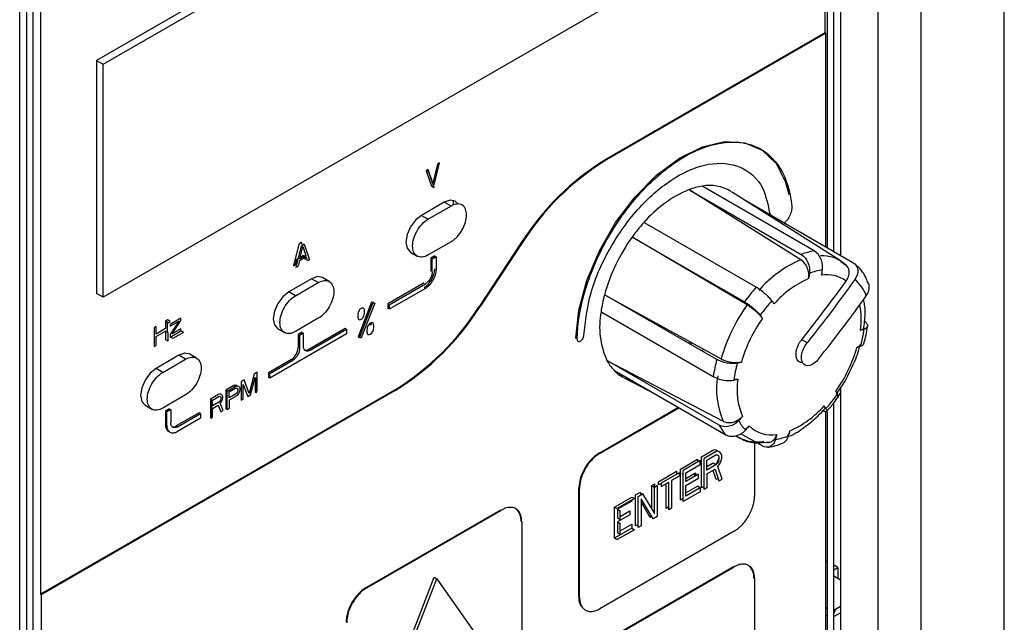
# Model space of a CAD drawing. Header units: millimetres. Extents: x 0 to 423, y 0 to 297.
# Tile 30 of 34: x 391 to 409, y 131 to 142. Entities that reach past the tile are written whole.
import ezdxf

# ---------------------------------------------------------------- set-up
doc = ezdxf.new("R2010")
doc.units = ezdxf.units.MM
doc.layers.add('实线', color=2, linetype='Continuous', lineweight=25)

msp = doc.modelspace()

# ---------------------------------------------------------------- linework, layer by layer
at = {"layer": '实线', "color": 2, "linetype": 'Continuous', "lineweight": 25, "true_color": 0xffff00}
for p, q in [((408.6265, 127.7152), (408.6265, 163.0435)), ((407.1714, 125.9332), (407.1714, 161.3166)), ((406.4198, 124.8733), (406.4198, 159.9048)), ((405.7598, 152.2817), (405.7598, 137.8843)), ((405.5241, 152.1457), (405.5241, 138.0204)), ((405.642, 137.9524), (405.642, 152.2137)), ((405.4888, 141.7824), (405.4888, 151.9756)), ((404.5106, 148.1039), (392.7255, 141.3005)), ((392.8434, 141.2325), (404.6285, 148.0359)), ((391.4999, 144.0496), (391.4999, 117.6481)), ((391.6177, 117.7162), (391.6177, 144.1177)), ((391.7473, 144.0428), (391.7473, 131.9444)), ((391.382, 117.5801), (391.382, 143.9816)), ((404.6285, 143.9532), (392.8434, 137.1498)), ((405.4888, 141.7824), (401.6481, 139.5652)), ((405.5006, 141.7756), (401.6599, 139.5584)), ((405.5006, 141.7756), (405.4888, 141.7824)), ((405.5006, 138.034), (405.5006, 141.7756)), ((392.7255, 141.3005), (392.7255, 137.2178)), ((392.7255, 141.3005), (392.8434, 141.2325)), ((392.8434, 137.1498), (392.8434, 141.2325)), ((404.3615, 139.7455), (404.3379, 139.7591)), ((401.6599, 139.5584), (401.6481, 139.5652)), ((398.5356, 139.3879), (398.5002, 139.3675)), ((398.5002, 139.3675), (398.5945, 139.0953)), ((398.5474, 139.3403), (398.5002, 139.3675)), ((398.6181, 139.1506), (398.5356, 139.3879)), ((398.6416, 139.0681), (398.5474, 139.3403)), ((398.7006, 139.4831), (398.6181, 139.1506)), ((398.6416, 139.1225), (398.7359, 139.5035)), ((398.7359, 139.5035), (398.7006, 139.4831)), ((398.6416, 139.0681), (398.5945, 139.0953)), ((398.6259, 139.1134), (398.6416, 139.1225)), ((405.0639, 137.8065), (403.1162, 139.0284)), ((403.1163, 139.0289), (405.0709, 137.9005)), ((405.2986, 137.9615), (403.344, 139.0899)), ((405.7669, 137.7802), (403.8511, 138.9982)), ((398.9716, 138.8499), (398.9716, 138.7609)), ((404.0565, 138.8676), (405.9759, 137.7596)), ((398.8184, 138.8163), (398.4177, 138.585)), ((398.9363, 138.7482), (398.5356, 138.5169)), ((398.9363, 138.7482), (398.8184, 138.8163)), ((398.4177, 138.585), (398.5356, 138.5169)), ((404.2803, 137.3239), (402.3256, 138.4523)), ((402.1215, 138.1983), (404.0762, 137.0699)), ((404.1217, 137.0143), (402.1217, 138.198)), ((396.2705, 138.0803), (396.1762, 137.6992)), ((396.2233, 137.672), (396.3176, 138.0531)), ((396.3176, 138.1075), (396.2705, 138.0803)), ((396.2881, 137.8206), (396.3412, 138.0389)), ((396.3333, 138.0621), (396.3176, 138.1075)), ((396.3176, 138.0531), (396.3647, 138.0803)), ((396.3412, 138.0389), (396.3942, 137.8818)), ((396.3647, 138.0803), (396.459, 137.8081)), ((398.9363, 138.1222), (398.5356, 137.8909)), ((400.1602, 138.0954), (399.433, 136.9921)), ((400.172, 138.0886), (399.4448, 136.9853)), ((396.2115, 137.7196), (396.2351, 137.8166)), ((396.2351, 137.8166), (396.2631, 137.8328)), ((396.2823, 137.7894), (396.2587, 137.6924)), ((396.4001, 137.8575), (396.2823, 137.7894)), ((396.3942, 137.8818), (396.2881, 137.8206)), ((396.2957, 137.8516), (396.353, 137.8847)), ((396.353, 137.8847), (396.3605, 137.8624)), ((396.3683, 137.8391), (396.3765, 137.8149)), ((396.3765, 137.8149), (396.4083, 137.8332)), ((396.4237, 137.7877), (396.4001, 137.8575)), ((396.459, 137.8081), (396.4237, 137.7877)), ((398.2261, 137.94), (398.3439, 137.8719)), ((398.6534, 137.8773), (398.5827, 137.8364)), ((398.5827, 137.8364), (398.5827, 137.6051)), ((398.6063, 137.8228), (398.677, 137.8637)), ((398.6063, 137.5915), (398.6063, 137.8228)), ((398.6534, 137.8501), (398.6534, 137.8773)), ((398.677, 137.8637), (398.677, 137.6323)), ((396.1762, 137.6992), (396.2115, 137.7196)), ((396.2587, 137.6924), (396.2233, 137.672)), ((405.8476, 137.7141), (405.7614, 137.7704)), ((396.4944, 137.4746), (396.0937, 137.2433)), ((396.6122, 137.4066), (396.4944, 137.4746)), ((396.8039, 137.4256), (396.686, 137.4936)), ((396.2115, 137.1753), (396.6122, 137.4066)), ((398.4649, 137.401), (397.8285, 137.0336)), ((397.852, 137.02), (398.4884, 137.3874)), ((398.4884, 137.3057), (397.852, 136.9383)), ((403.4971, 137.384), (403.4971, 137.4042)), ((403.7021, 137.2627), (403.7021, 137.2859)), ((392.8434, 137.1498), (392.7255, 137.2178)), ((396.2115, 137.1753), (396.0937, 137.2433)), ((403.5907, 136.0591), (401.636, 137.1875)), ((401.6364, 137.1876), (403.6686, 136.0707)), ((397.5452, 137.0621), (397.3095, 136.4546)), ((397.3421, 136.9393), (397.3251, 136.9173)), ((397.3331, 136.441), (397.5688, 137.0485)), ((397.3626, 136.9552), (397.3421, 136.9393)), ((397.383, 136.9629), (397.3626, 136.9552)), ((397.5994, 137.0457), (397.3637, 136.4382)), ((397.4, 136.9606), (397.383, 136.9629)), ((397.4102, 136.9543), (397.4, 136.9606)), ((397.417, 136.942), (397.4102, 136.9543)), ((397.4204, 136.9318), (397.417, 136.942)), ((397.4238, 136.9135), (397.4204, 136.9318)), ((397.5759, 137.0593), (397.5452, 137.0621)), ((397.5994, 137.0457), (397.5688, 137.0485)), ((397.5715, 137.0482), (397.5759, 137.0593)), ((397.8285, 137.0336), (397.8285, 136.9519)), ((397.8285, 136.9519), (397.852, 136.9655)), ((397.852, 137.02), (397.852, 136.9383)), ((399.433, 136.9921), (399.4448, 136.9853)), ((393.97, 136.7522), (393.9347, 136.7318)), ((394.0172, 136.725), (393.97, 136.7522)), ((394.2057, 136.7841), (394.0172, 136.6752)), ((394.2057, 136.7424), (394.2057, 136.7841)), ((396.6122, 136.7806), (396.2115, 136.5493)), ((397.3047, 136.865), (397.3013, 136.8428)), ((397.3013, 136.8428), (397.3013, 136.8063)), ((397.3013, 136.8063), (397.3047, 136.788)), ((397.3081, 136.8791), (397.3047, 136.865)), ((397.3047, 136.788), (397.3081, 136.7778)), ((397.3149, 136.8993), (397.3081, 136.8791)), ((397.3081, 136.7778), (397.3149, 136.7655)), ((397.3251, 136.9173), (397.3149, 136.8993)), ((397.3149, 136.7655), (397.3251, 136.7592)), ((397.3251, 136.7592), (397.3421, 136.7569)), ((397.3421, 136.7569), (397.3626, 136.7646)), ((397.3626, 136.7646), (397.383, 136.7805)), ((397.383, 136.7805), (397.4, 136.8025)), ((397.4, 136.8025), (397.4102, 136.8205)), ((397.4102, 136.8205), (397.417, 136.8407)), ((397.417, 136.8407), (397.4204, 136.8548)), ((397.4204, 136.8548), (397.4238, 136.877)), ((397.4238, 136.877), (397.4238, 136.9135)), ((401.575, 136.8893), (403.5297, 135.7609)), ((393.7697, 136.6366), (393.7343, 136.6162)), ((393.7343, 136.6162), (393.7343, 136.2896)), ((393.7697, 136.5045), (393.7697, 136.6366)), ((393.9347, 136.5998), (393.7697, 136.5045)), ((393.9347, 136.7318), (393.9347, 136.5998)), ((393.9818, 136.7046), (393.9347, 136.7318)), ((393.97, 136.5377), (393.97, 136.7114)), ((393.9818, 136.7046), (394.0172, 136.725)), ((394.1704, 136.7289), (394.0172, 136.4945)), ((394.0172, 136.6405), (394.1704, 136.7289)), ((394.0172, 136.6752), (394.0172, 136.6405)), ((394.0525, 136.508), (394.2057, 136.7424)), ((394.2057, 136.5964), (394.0525, 136.508)), ((394.2057, 136.5617), (394.2057, 136.5964)), ((395.902, 136.5983), (396.0199, 136.5303)), ((397.0836, 136.6036), (396.4472, 136.2362)), ((396.4708, 136.2226), (397.1072, 136.59)), ((397.1072, 136.59), (397.0836, 136.6036)), ((397.1072, 136.59), (397.1072, 136.5084)), ((397.465, 136.6037), (397.4616, 136.5814)), ((397.4616, 136.5814), (397.4616, 136.545)), ((397.4684, 136.6178), (397.465, 136.6037)), ((397.4752, 136.638), (397.4684, 136.6178)), ((397.4854, 136.656), (397.4752, 136.638)), ((397.5024, 136.678), (397.4854, 136.656)), ((397.5228, 136.6938), (397.5024, 136.678)), ((397.526, 136.6644), (397.5024, 136.678)), ((397.5433, 136.7016), (397.5228, 136.6938)), ((397.5464, 136.6802), (397.5228, 136.6938)), ((397.526, 136.6644), (397.5464, 136.6802)), ((397.5603, 136.6992), (397.5433, 136.7016)), ((397.5705, 136.693), (397.5603, 136.6992)), ((397.5773, 136.6807), (397.5705, 136.693)), ((397.5705, 136.5592), (397.5773, 136.5794)), ((397.5807, 136.6705), (397.5773, 136.6807)), ((397.5773, 136.5794), (397.5807, 136.5935)), ((397.5841, 136.6522), (397.5807, 136.6705)), ((397.5807, 136.5935), (397.5841, 136.6157)), ((397.5841, 136.6157), (397.5841, 136.6522)), ((393.7697, 136.4629), (393.9347, 136.5581)), ((393.7697, 136.31), (393.7697, 136.4629)), ((393.9347, 136.5581), (393.9347, 136.4052)), ((393.9818, 136.5309), (393.9347, 136.5581)), ((393.9818, 136.378), (393.9347, 136.4052)), ((393.9818, 136.378), (393.9818, 136.5309)), ((394.0172, 136.4528), (394.2057, 136.5617)), ((394.0172, 136.4945), (394.0172, 136.4528)), ((394.0643, 136.4256), (394.0172, 136.4528)), ((394.2529, 136.5345), (394.0643, 136.4256)), ((394.2529, 136.5345), (394.2057, 136.5617)), ((397.1072, 136.5084), (395.7637, 135.7328)), ((396.3294, 136.5356), (396.2587, 136.4948)), ((396.2587, 136.4948), (396.2587, 136.2635)), ((396.353, 136.522), (396.2823, 136.4812)), ((396.2823, 136.4812), (396.2823, 136.2499)), ((396.3294, 136.5084), (396.3294, 136.5356)), ((396.353, 136.2907), (396.353, 136.522)), ((397.3095, 136.4546), (397.3374, 136.4521)), ((397.3637, 136.4382), (397.3331, 136.441)), ((397.4616, 136.545), (397.465, 136.5267)), ((397.465, 136.5267), (397.4684, 136.5165)), ((397.4684, 136.5165), (397.4752, 136.5042)), ((397.4752, 136.5042), (397.4854, 136.4979)), ((397.4854, 136.4979), (397.5024, 136.4956)), ((397.5024, 136.4956), (397.5228, 136.5033)), ((397.5228, 136.5033), (397.5433, 136.5192)), ((397.5433, 136.5192), (397.5603, 136.5412)), ((397.5603, 136.5412), (397.5705, 136.5592)), ((401.1436, 136.4183), (401.12, 136.4319)), ((405.1718, 136.3517), (405.0776, 136.4061)), ((393.7343, 136.2896), (393.7697, 136.31)), ((396.4472, 136.2362), (396.4708, 136.2226)), ((403.12, 136.3711), (403.0934, 136.3462)), ((403.1545, 136.351), (403.1266, 136.327)), ((394.1704, 136.133), (393.7697, 135.9017)), ((393.8875, 135.8337), (394.2882, 136.065)), ((394.2882, 136.065), (394.1704, 136.133)), ((394.4799, 136.084), (394.362, 136.152)), ((396.1408, 136.0593), (395.7401, 135.828)), ((393.8875, 135.8337), (393.7697, 135.9017)), ((395.7637, 135.8144), (396.1644, 136.0457)), ((403.6338, 134.908), (401.6791, 136.0364)), ((401.6795, 136.0368), (403.7047, 134.9764)), ((403.9814, 136.0031), (403.9751, 136.0067)), ((403.9888, 136.0071), (403.9919, 136.0054)), ((395.488, 135.805), (395.3998, 135.4621)), ((395.4233, 135.441), (395.5057, 135.7457)), ((395.541, 135.8355), (395.488, 135.805)), ((395.5057, 135.7457), (395.5057, 135.4885)), ((395.5057, 135.7457), (395.5292, 135.732)), ((395.5292, 135.4749), (395.5292, 135.732)), ((395.541, 135.5089), (395.541, 135.8355)), ((395.7401, 135.828), (395.7401, 135.7464)), ((395.7401, 135.7464), (395.7637, 135.76)), ((395.7637, 135.7328), (395.7637, 135.8144)), ((401.797, 135.8687), (403.7516, 134.7403)), ((401.9691, 135.7381), (402.53, 135.4455)), ((395.135, 135.6011), (394.9937, 135.5196)), ((395.0173, 135.506), (395.1585, 135.5875)), ((395.0526, 135.4917), (395.1644, 135.5562)), ((395.1644, 135.6112), (395.135, 135.6011)), ((395.1585, 135.5875), (395.135, 135.6011)), ((395.1585, 135.5875), (395.188, 135.5976)), ((395.1879, 135.6039), (395.1644, 135.6112)), ((395.1644, 135.5562), (395.1821, 135.5594)), ((395.1821, 135.5594), (395.1938, 135.5523)), ((395.1971, 135.5947), (395.1879, 135.6039)), ((395.188, 135.5976), (395.2115, 135.5903)), ((395.1938, 135.5523), (395.1997, 135.5349)), ((395.2115, 135.5903), (395.2291, 135.5727)), ((395.2291, 135.5727), (395.235, 135.5553)), ((395.235, 135.5553), (395.235, 135.5275)), ((395.3115, 135.7031), (395.2585, 135.6725)), ((395.2585, 135.6725), (395.2585, 135.3459)), ((395.2938, 135.6234), (395.3762, 135.4138)), ((395.2938, 135.3662), (395.2938, 135.6234)), ((395.3998, 135.4621), (395.3115, 135.7031)), ((403.961, 135.7137), (403.8872, 135.7061)), ((405.6898, 135.4516), (405.8364, 135.6789)), ((405.7598, 135.5601), (405.7598, 125.8802)), ((397.9451, 135.5222), (391.7473, 131.9444)), ((397.9568, 135.5154), (391.7591, 131.9376)), ((394.2882, 135.439), (393.8875, 135.2076)), ((394.8643, 135.4449), (394.7231, 135.3634)), ((394.7584, 135.349), (394.8702, 135.4135)), ((394.8937, 135.4549), (394.8643, 135.4449)), ((394.8702, 135.4135), (394.8878, 135.4168)), ((394.8878, 135.4168), (394.8996, 135.4097)), ((394.9173, 135.4477), (394.8937, 135.4549)), ((394.8996, 135.4097), (394.9055, 135.3922)), ((394.9055, 135.3714), (394.8996, 135.3471)), ((394.9055, 135.3922), (394.9055, 135.3714)), ((394.9349, 135.4301), (394.9173, 135.4477)), ((394.9408, 135.4126), (394.9349, 135.4301)), ((394.9349, 135.3606), (394.9408, 135.3848)), ((394.9408, 135.3848), (394.9408, 135.4126)), ((394.9937, 135.5196), (394.9937, 135.193)), ((395.0173, 135.506), (394.9937, 135.5196)), ((395.0173, 135.1794), (395.0173, 135.506)), ((395.0526, 135.3874), (395.0526, 135.4917)), ((395.1644, 135.452), (395.0526, 135.3874)), ((395.1585, 135.4069), (395.0526, 135.3457)), ((395.188, 135.4308), (395.1585, 135.4069)), ((395.1821, 135.4691), (395.1644, 135.452)), ((395.1797, 135.4668), (395.1861, 135.4761)), ((395.1938, 135.4898), (395.1821, 135.4691)), ((395.2115, 135.4652), (395.188, 135.4308)), ((395.1893, 135.4818), (395.1948, 135.4935)), ((395.1997, 135.514), (395.1938, 135.4898)), ((395.1997, 135.5349), (395.1997, 135.514)), ((395.2291, 135.5032), (395.2115, 135.4652)), ((395.235, 135.5275), (395.2291, 135.5032)), ((395.3762, 135.4138), (395.4233, 135.441)), ((395.5292, 135.4749), (395.5057, 135.4885)), ((395.5292, 135.5021), (395.541, 135.5089)), ((397.9568, 135.5154), (397.9451, 135.5222)), ((405.7163, 135.4091), (405.7579, 135.4709)), ((393.578, 135.2567), (393.6959, 135.1887)), ((394.7231, 135.3634), (394.7231, 135.0368)), ((394.7467, 135.3498), (394.7231, 135.3634)), ((394.7467, 135.0231), (394.7467, 135.3498)), ((394.7584, 135.2448), (394.7584, 135.349)), ((394.8702, 135.3093), (394.7584, 135.2448)), ((394.7584, 135.2031), (394.8584, 135.2608)), ((394.7584, 135.0571), (394.7584, 135.2031)), ((394.8584, 135.2608), (394.9055, 135.1421)), ((394.8878, 135.3264), (394.8702, 135.3093)), ((394.8996, 135.3471), (394.8878, 135.3264)), ((394.8937, 135.2951), (394.9173, 135.3226)), ((394.9467, 135.1658), (394.8937, 135.2951)), ((394.9173, 135.3226), (394.9349, 135.3606)), ((394.9937, 135.193), (395.0173, 135.2066)), ((395.0526, 135.1998), (395.0173, 135.1794)), ((395.0526, 135.3457), (395.0526, 135.1998)), ((395.2585, 135.3459), (395.2938, 135.3662)), ((401.529, 134.4203), (402.9175, 135.2219)), ((401.5408, 134.4135), (402.9292, 135.2151)), ((405.642, 125.8122), (405.642, 135.2998)), ((394.0054, 135.194), (393.9347, 135.1532)), ((393.9347, 135.1532), (393.9347, 134.9218)), ((394.0289, 135.1804), (393.9582, 135.1396)), ((393.9582, 134.9082), (393.9582, 135.1396)), ((394.0054, 135.1668), (394.0054, 135.194)), ((394.0289, 135.1804), (394.0289, 134.949)), ((394.5239, 135.1259), (394.1232, 134.8946)), ((394.1468, 134.881), (394.5475, 135.1123)), ((394.5475, 135.0307), (394.1468, 134.7993)), ((394.5475, 135.1123), (394.5239, 135.1259)), ((394.5475, 135.1123), (394.5475, 135.0307)), ((394.7467, 135.0231), (394.7231, 135.0368)), ((394.7467, 135.0504), (394.7584, 135.0571)), ((394.9055, 135.1421), (394.9467, 135.1658)), ((405.5006, 125.7578), (405.5006, 135.1444)), ((405.5241, 135.1435), (405.5241, 125.7442)), ((394.1232, 134.8946), (394.1468, 134.881)), ((403.9184, 134.7213), (403.9819, 134.6882)), ((404.3843, 134.5449), (404.0124, 134.7596)), ((404.2513, 134.6217), (404.2513, 133.6648)), ((401.5408, 134.4135), (401.529, 134.4203)), ((403.321, 134.3525), (403.5215, 134.4683)), ((403.321, 133.8081), (403.321, 134.3525)), ((403.5687, 134.441), (403.3681, 134.3253)), ((403.4182, 134.2963), (403.577, 134.388)), ((403.5215, 134.4683), (403.5633, 134.4808)), ((403.5633, 134.4808), (403.5967, 134.4653)), ((403.6105, 134.4536), (403.5687, 134.441)), ((403.577, 134.388), (403.6021, 134.3908)), ((403.5967, 134.4653), (403.6068, 134.4525)), ((403.6021, 134.3908), (403.6188, 134.3773)), ((403.6439, 134.4381), (403.6105, 134.4536)), ((403.6188, 134.3773), (403.6272, 134.3474)), ((403.6272, 134.343), (403.6218, 134.3177)), ((403.6272, 134.3474), (403.6272, 134.3127)), ((403.6689, 134.4063), (403.6439, 134.4381)), ((403.6773, 134.3763), (403.6689, 134.4063)), ((403.6773, 134.33), (403.6773, 134.3763)), ((402.9533, 134.1402), (403.2541, 134.3139)), ((403.3013, 134.2867), (403.0004, 134.113)), ((403.0506, 134.0724), (403.3013, 134.2172)), ((403.2541, 134.3139), (403.2541, 134.2594)), ((403.3013, 134.2172), (403.3013, 134.2867)), ((403.3681, 133.7809), (403.3681, 134.3253)), ((403.4182, 134.1226), (403.4182, 134.2963)), ((403.5299, 134.2414), (403.4182, 134.177)), ((403.577, 134.2142), (403.4182, 134.1226)), ((403.577, 134.2142), (403.5299, 134.2414)), ((403.5967, 134.2569), (403.5675, 134.2197)), ((403.6021, 134.2403), (403.577, 134.2142)), ((403.6218, 134.3177), (403.5967, 134.2569)), ((403.6188, 134.2731), (403.6021, 134.2403)), ((403.6105, 134.1872), (403.6439, 134.2296)), ((403.6857, 133.9642), (403.6105, 134.1872)), ((403.6272, 134.3127), (403.6188, 134.2731)), ((403.6439, 134.2296), (403.6689, 134.2905)), ((403.6689, 134.2905), (403.6773, 134.33)), ((402.5689, 133.9183), (402.8864, 134.1016)), ((402.9336, 134.0744), (402.616, 133.8911)), ((402.9336, 134.0165), (402.7998, 133.9393)), ((402.8864, 134.1016), (402.8864, 134.0472)), ((402.9336, 134.0744), (402.9336, 134.0165)), ((402.9533, 133.5958), (402.9533, 134.1402)), ((402.9903, 134.0527), (402.9909, 134.0617)), ((402.9903, 134.0431), (402.9903, 134.0527)), ((403.0004, 133.5686), (403.0004, 134.113)), ((403.0506, 133.9763), (403.2207, 134.0745)), ((403.0506, 133.9219), (403.0506, 134.0724)), ((403.2678, 134.0473), (403.0506, 133.9219)), ((403.1868, 134.0528), (403.2207, 134.0138)), ((403.2207, 134.0745), (403.2207, 134.0201)), ((403.2678, 133.9778), (403.2678, 134.0473)), ((403.4182, 134.0531), (403.5603, 134.1351)), ((403.4182, 134.0531), (403.4182, 133.8098)), ((403.58, 133.9577), (403.5281, 134.1165)), ((403.5603, 134.1351), (403.6272, 133.9304)), ((402.4519, 133.8508), (402.502, 133.8797)), ((402.4519, 133.4376), (402.4519, 133.8508)), ((402.4519, 133.8508), (402.499, 133.8235)), ((402.499, 133.8235), (402.5491, 133.8525)), ((402.499, 133.3603), (402.499, 133.8235)), ((402.502, 133.8797), (402.502, 133.8253)), ((402.5491, 133.8525), (402.5491, 133.3081)), ((402.5689, 133.8604), (402.5689, 133.9183)), ((402.616, 133.8876), (402.5689, 133.8604)), ((402.616, 133.8332), (402.7497, 133.9104)), ((402.616, 133.8911), (402.616, 133.8332)), ((402.7026, 133.4511), (402.7026, 133.8831)), ((402.7497, 133.4239), (402.7497, 133.9104)), ((402.7998, 133.9393), (402.7998, 133.4528)), ((403.0506, 133.8524), (403.2678, 133.9778)), ((403.0506, 133.6671), (403.0506, 133.8524)), ((403.0506, 133.7215), (403.2541, 133.839)), ((403.3013, 133.8118), (403.2541, 133.839)), ((403.3681, 133.8353), (403.321, 133.8081)), ((403.6122, 133.9762), (403.58, 133.9577)), ((403.6272, 133.9304), (403.6857, 133.9642)), ((401.1754, 131.9027), (401.1754, 133.8079)), ((401.1872, 131.8959), (401.1872, 133.8011)), ((401.8, 133.4745), (402.1009, 133.6481)), ((402.1009, 133.6481), (402.148, 133.6209)), ((402.1677, 133.6867), (402.2429, 133.7301)), ((402.1677, 133.1424), (402.1677, 133.6867)), ((402.2149, 133.6595), (402.2901, 133.7029)), ((402.2149, 133.1152), (402.2149, 133.6595)), ((402.2429, 133.7301), (402.2675, 133.6899)), ((402.2429, 133.7301), (402.2901, 133.7029)), ((402.2901, 133.7029), (402.499, 133.3603)), ((403.3013, 133.7423), (403.0004, 133.5686)), ((403.3013, 133.8118), (403.0506, 133.6671)), ((403.3013, 133.8118), (403.3013, 133.7423)), ((403.4182, 133.8098), (403.3681, 133.7809)), ((401.8, 132.9301), (401.8, 133.4745)), ((401.8, 133.4745), (401.8472, 133.4472)), ((402.148, 133.6209), (401.8472, 133.4472)), ((402.1009, 133.5786), (401.8502, 133.4339)), ((402.1009, 133.5937), (402.1009, 133.5786)), ((402.265, 133.619), (402.265, 133.1441)), ((402.4739, 133.2647), (402.265, 133.619)), ((402.4268, 133.2919), (402.265, 133.5662)), ((402.7497, 133.4783), (402.7026, 133.4511)), ((403.0004, 133.6231), (402.9533, 133.5958)), ((397.4513, 132.0663), (399.8084, 133.427)), ((397.4631, 132.0595), (399.8201, 133.4202)), ((401.8502, 133.4339), (401.8502, 133.2833)), ((401.8502, 133.4339), (401.8973, 133.4067)), ((402.0675, 133.3393), (401.8502, 133.2139)), ((401.8973, 133.3106), (402.0675, 133.4088)), ((401.8973, 133.2561), (401.8973, 133.4067)), ((402.0675, 133.4088), (402.0675, 133.3393)), ((402.4225, 133.3534), (402.4237, 133.296)), ((402.45, 133.3053), (402.4268, 133.2919)), ((402.5491, 133.3081), (402.4739, 133.2647)), ((402.7998, 133.4528), (402.7497, 133.4239)), ((400.1737, 133.216), (400.1737, 131.3108)), ((401.8502, 133.2833), (401.8973, 133.2561)), ((401.8502, 133.2139), (401.8502, 133.0285)), ((401.8502, 133.2139), (401.8973, 133.1866)), ((401.8973, 133.0013), (401.8973, 133.1866)), ((401.8973, 133.0558), (402.1009, 133.1733)), ((402.1009, 133.1733), (402.1009, 133.1038)), ((402.2149, 133.1696), (402.1677, 133.1424)), ((402.265, 133.1441), (402.2149, 133.1152)), ((403.8978, 133.0524), (401.5408, 131.6917)), ((402.1009, 133.1038), (401.8, 132.9301)), ((402.148, 133.0766), (401.8472, 132.9029)), ((401.8502, 133.0285), (401.8973, 133.0013)), ((402.1009, 133.1038), (402.148, 133.0766)), ((401.8, 132.9301), (401.8472, 132.9029)), ((405.5241, 132.5205), (405.5006, 132.5341)), ((405.7127, 132.4116), (405.642, 132.4525)), ((401.529, 131.0725), (403.886, 132.4332)), ((401.5408, 131.0657), (403.8978, 132.4264)), ((403.7092, 132.3311), (403.7092, 132.3175)), ((403.7318, 132.3305), (403.72, 132.3373)), ((405.642, 132.3708), (405.7127, 132.4116)), ((405.7127, 132.4116), (405.7127, 132.2212)), ((397.9935, 130.5726), (398.6416, 132.2433)), ((398.0406, 130.5454), (398.6888, 132.216)), ((398.6416, 132.2433), (398.6888, 132.216)), ((398.6888, 132.216), (399.337, 131.2938)), ((404.2513, 132.2222), (404.2513, 130.3169)), ((405.7598, 132.1939), (405.642, 132.262)), ((391.7473, 131.9444), (391.7591, 131.9376)), ((391.7591, 131.9376), (391.7591, 117.825)), ((403.0021, 131.9229), (403.0021, 131.9093)), ((402.6486, 131.7052), (402.6486, 131.7188)), ((405.5006, 131.7177), (405.5241, 131.7041)), ((405.5006, 131.5816), (405.5241, 131.568)), ((405.7598, 131.7313), (405.642, 131.6633)), ((405.6766, 131.6833), (405.642, 131.6172)), ((405.642, 131.5544), (405.7598, 131.6224))]:
    msp.add_line(p, q, dxfattribs=at)
at = {"layer": '实线', "color": 2, "linetype": 'Continuous', "lineweight": 25, "true_color": 0xffff00, "flags": 128}
for points in [[(401.12, 136.4319), (401.1763, 136.9264), (401.3164, 137.4449), (401.5341, 137.9637), (401.8194, 138.4588), (402.159, 138.9076), (402.5375, 139.2895), (402.9374, 139.5869), (403.3404, 139.7861), (403.728, 139.8781), (404.0824, 139.8585), (404.3873, 139.7284), (404.6287, 139.4936), (404.7956, 139.165), (404.8528, 138.9488)], [(399.0594, 138.7857), (399.0101, 138.8352), (398.9221, 138.8523), (398.8184, 138.8163)], [(398.4177, 138.585), (398.314, 138.5013), (398.226, 138.3826), (398.1673, 138.2472), (398.1467, 138.1155), (398.1673, 138.0076), (398.226, 137.94), (398.2261, 137.94)], [(396.686, 137.4936), (396.5981, 137.5107), (396.4944, 137.4746)], [(396.0937, 137.2433), (395.99, 137.1596), (395.902, 137.041), (395.8433, 136.9055), (395.8226, 136.7738), (395.8433, 136.666), (395.902, 136.5983), (395.902, 136.5983)], [(403.3324, 136.2082), (403.3429, 136.2187), (403.3599, 136.2361)], [(394.362, 136.152), (394.2741, 136.1691), (394.1704, 136.133)], [(393.7697, 135.9017), (393.6659, 135.818), (393.578, 135.6994), (393.5192, 135.5639), (393.4986, 135.4322), (393.5192, 135.3243), (393.578, 135.2567), (393.578, 135.2567)], [(403.9933, 134.6824), (403.943, 134.7104), (403.9289, 134.7194)]]:
    msp.add_lwpolyline(points, dxfattribs=at)
at = {"layer": '实线', "color": 2, "linetype": 'Continuous', "lineweight": 25, "true_color": 0xffff00}
for centre, radius, start, end in [((404.0825, 135.6128), 4.642, 121.63028, 147.669), ((404.0943, 135.606), 4.642, 121.63028, 147.669), ((403.9127, 137.0972), 2.1003, 112.63175, 139.57592), ((403.5152, 137.9579), 1.1534, 99.13145, 110.86007), ((403.465, 138.3783), 0.7306, 59.1576, 100.47581), ((404.5786, 136.4295), 3.0411, 138.13485, 144.27601), ((404.6608, 136.358), 3.1496, 144.09213, 164.60162), ((405.4817, 136.8227), 1.1534, 99.13145, 110.86007), ((405.8376, 135.9706), 1.9923, 112.85051, 139.35716), ((405.4289, 137.2444), 0.633, 50.45496, 92.07974), ((398.244, 137.6645), 0.4098, 302.60548, 357.39452), ((405.5842, 136.6384), 1.0008, 98.23292, 111.7586), ((405.8846, 135.904), 1.7154, 113.53785, 138.66983), ((405.5194, 136.9735), 0.5716, 53.68914, 99.28735), ((405.5847, 136.947), 0.6647, 19.90666, 50.29469), ((406.5451, 135.2943), 3.0411, 138.13485, 144.27601), ((404.017, 136.5493), 2.4782, 164.91541, 171.95528), ((395.5106, 139.4747), 4.642, 301.63028, 327.669), ((395.5224, 139.4678), 4.642, 301.63028, 327.669), ((406.547, 135.2689), 2.988, 144.25851, 164.43524), ((406.5064, 135.3132), 2.6371, 137.66384, 144.74702), ((377.1163, 116.3974), 34.3678, 36.90898, 37.01825), ((404.7361, 136.7596), 1.3839, 352.14291, 10.41558), ((402.9734, 136.6354), 1.4341, 169.52474, 204.39124), ((406.4948, 135.2987), 2.5736, 144.78132, 163.91243), ((376.9121, 116.1435), 34.3678, 36.90898, 37.01825), ((404.0397, 136.8717), 2.149, 344.37542, 352.49526), ((396.0028, 136.2751), 0.2561, 302.60548, 357.39452), ((396.3971, 136.308), 0.0875, 253.20026, 304.93332), ((403.5732, 136.9854), 2.5736, 324.78132, 343.91243), ((402.3426, 136.3925), 0.7603, 207.35437, 222.84698), ((405.9835, 135.4141), 2.4782, 164.91541, 171.95528), ((406.0196, 135.4175), 2.149, 164.37542, 172.49526), ((402.2539, 136.3118), 0.6404, 222.94392, 242.37191), ((404.946, 135.5319), 1.3599, 169.8065, 204.10948), ((405.1156, 135.5245), 1.17, 170.69219, 203.22379), ((403.5529, 136.976), 2.6371, 317.66384, 324.74702), ((387.3423, 123.5916), 21.8622, 32.86053, 33.00827), ((404.1834, 136.3802), 1.7154, 293.53785, 318.66983), ((387.1382, 123.3377), 21.8622, 32.86053, 33.00827), ((394.0581, 134.9049), 0.1246, 172.18569, 241.81044), ((394.0731, 134.9663), 0.0875, 253.20026, 304.93332), ((404.309, 135.2573), 0.7603, 207.35437, 222.84698), ((404.5679, 135.2814), 0.6602, 206.17101, 224.03034), ((404.547, 135.2986), 0.5601, 226.03807, 279.64127), ((404.2914, 135.3144), 0.6988, 244.74777, 280.0389), ((404.475, 135.6508), 1.0008, 278.23292, 291.7586), ((401.943, 133.773), 0.7684, 122.60548, 177.39452), ((399.9086, 133.2469), 0.2545, 354.56916, 52.15633), ((403.9862, 132.2531), 0.2545, 354.56916, 52.15633), ((397.8654, 131.419), 0.7684, 122.60548, 177.39452), ((401.4198, 131.8755), 0.2458, 173.65258, 235.51964)]:
    msp.add_arc(centre, radius, start, end, dxfattribs=at)
for points, knots in [([(401.1436, 136.4183), (401.1512, 136.6953), (401.2037, 136.9963), (401.3911, 137.6051), (401.5259, 137.9127), (401.8593, 138.4914), (402.0578, 138.7625), (402.4906, 139.2305), (402.725, 139.4273), (403.197, 139.7192), (403.4345, 139.8143), (403.8797, 139.8894), (404.0873, 139.8695), (404.4437, 139.7174), (404.5924, 139.5852), (404.8103, 139.227), (404.8793, 139.0011), (404.9037, 138.744)], [0, 0, 0, 0, 0.125, 0.125, 0.25, 0.25, 0.375, 0.375, 0.5, 0.5, 0.625, 0.625, 0.75, 0.75, 0.875, 0.875, 1, 1, 1, 1]), ([(401.2614, 136.4816), (401.2894, 136.727), (401.3476, 137.2361), (401.7185, 138.0639), (402.248, 138.7805), (402.8576, 139.2839), (403.4748, 139.5331), (404.0237, 139.4772), (404.4103, 139.1495), (404.4894, 138.765), (404.5238, 138.5979)], [0, 0, 0, 0, 0.1230417, 0.2553411, 0.3876406, 0.5106823, 0.6337148, 0.76599, 0.8982653, 1, 1, 1, 1]), ([(398.9363, 138.1222), (398.9448, 138.1274), (398.9618, 138.1378), (398.9871, 138.1566), (399.0119, 138.1779), (399.0455, 138.2105), (399.0862, 138.2582), (399.1292, 138.3237), (399.1645, 138.3939), (399.1972, 138.4857), (399.2139, 138.5955), (399.1972, 138.686), (399.1645, 138.7401), (399.1293, 138.7694), (399.0862, 138.7854), (399.038, 138.7861), (398.9874, 138.7746), (398.9533, 138.757), (398.9363, 138.7482)], [0, 0, 0, 0, 0.0301704, 0.0600891, 0.0900259, 0.1202505, 0.185236, 0.2503702, 0.3153558, 0.38049, 0.5000655, 0.6196411, 0.6846266, 0.7497608, 0.8147463, 0.8798805, 0.939904, 1, 1, 1, 1]), ([(404.9037, 138.744), (404.9036, 138.7172), (404.9034, 138.6765), (404.8851, 138.6157), (404.8594, 138.5568), (404.8221, 138.4959), (404.7865, 138.4655), (404.773, 138.454)], [0, 0, 0, 0, 0.2763903, 0.4191802, 0.5614835, 0.833917, 1, 1, 1, 1]), ([(398.5356, 137.8909), (398.5001, 137.8704), (398.4646, 137.8581), (398.3991, 137.8516), (398.369, 137.8575), (398.3188, 137.8864), (398.2987, 137.9096), (398.2716, 137.9696), (398.2645, 138.0065), (398.2645, 138.0884), (398.2716, 138.1334), (398.2987, 138.2248), (398.3188, 138.2711), (398.369, 138.3581), (398.3991, 138.3986), (398.4646, 138.4678), (398.5001, 138.4964), (398.5356, 138.5169)], [0, 0, 0, 0, 0.125, 0.125, 0.25, 0.25, 0.375, 0.375, 0.5, 0.5, 0.625, 0.625, 0.75, 0.75, 0.875, 0.875, 1, 1, 1, 1]), ([(405.4409, 137.6288), (405.4456, 137.6599), (405.4456, 137.6925), (405.4365, 137.7587), (405.4275, 137.7914), (405.3884, 137.883), (405.3465, 137.9339), (405.2986, 137.9615)], [0, 0, 0, 0, 0.25, 0.25, 0.5, 0.5, 1, 1, 1, 1]), ([(405.1995, 137.4767), (405.2042, 137.5071), (405.2044, 137.539), (405.1961, 137.6038), (405.1876, 137.636), (405.1504, 137.7265), (405.1104, 137.7774), (405.0639, 137.8065)], [0, 0, 0, 0, 0.25, 0.25, 0.5, 0.5, 1, 1, 1, 1]), ([(405.0709, 137.9005), (405.0949, 137.8867), (405.1171, 137.8675), (405.1568, 137.8197), (405.1737, 137.7916), (405.2128, 137.7001), (405.2225, 137.63), (405.2133, 137.5678)], [0, 0, 0, 0, 0.25, 0.25, 0.5, 0.5, 1, 1, 1, 1]), ([(398.4884, 137.3057), (398.4944, 137.3093), (398.5062, 137.3165), (398.5238, 137.3296), (398.5411, 137.3444), (398.5644, 137.3671), (398.5927, 137.4003), (398.6226, 137.4459), (398.6472, 137.4947), (398.6644, 137.5433), (398.6751, 137.5902), (398.6764, 137.6182), (398.677, 137.6323)], [0, 0, 0, 0, 0.06024298, 0.11999942, 0.17980823, 0.24020692, 0.36995475, 0.50012944, 0.62987746, 0.76005234, 0.87992209, 1, 1, 1, 1]), ([(405.4267, 137.6366), (405.4278, 137.6294), (405.4313, 137.6071), (405.4314, 137.5735), (405.4285, 137.5485), (405.4272, 137.5377)], [0, 0, 0, 0, 0.2160624, 0.6605981, 1, 1, 1, 1]), ([(405.8579, 137.4341), (405.8769, 137.4603), (405.891, 137.488), (405.9089, 137.5452), (405.9124, 137.5738), (405.9055, 137.6559), (405.8775, 137.7035), (405.8319, 137.7325)], [0, 0, 0, 0, 0.25, 0.25, 0.5, 0.5, 1, 1, 1, 1]), ([(405.9759, 137.7596), (406, 137.7457), (406.0195, 137.7271), (406.0484, 137.6824), (406.0573, 137.6565), (406.0662, 137.5736), (406.0478, 137.5118), (406.0093, 137.4584)], [0, 0, 0, 0, 0.25, 0.25, 0.5, 0.5, 1, 1, 1, 1]), ([(406.2423, 137.3893), (406.2318, 137.419), (406.1915, 137.5319), (406.109, 137.6537), (406.0193, 137.7176), (405.9977, 137.733)], [0, 0, 0, 0, 0.2130093, 0.8098559, 1, 1, 1, 1]), ([(396.6122, 137.4066), (396.6477, 137.4271), (396.6832, 137.4394), (396.7487, 137.4459), (396.7788, 137.4401), (396.829, 137.4111), (396.8491, 137.388), (396.8762, 137.3279), (396.8833, 137.2911), (396.8833, 137.2091), (396.8762, 137.1641), (396.8491, 137.0727), (396.829, 137.0264), (396.7788, 136.9395), (396.7487, 136.8989), (396.6832, 136.8297), (396.6477, 136.8011), (396.6122, 136.7806)], [0, 0, 0, 0, 0.125, 0.125, 0.25, 0.25, 0.375, 0.375, 0.5, 0.5, 0.625, 0.625, 0.75, 0.75, 0.875, 0.875, 1, 1, 1, 1]), ([(398.6063, 137.5915), (398.6061, 137.5857), (398.6058, 137.5741), (398.6029, 137.5556), (398.5974, 137.5328), (398.5877, 137.5055), (398.5724, 137.4751), (398.5536, 137.4465), (398.5327, 137.422), (398.5107, 137.4016), (398.4958, 137.3921), (398.4884, 137.3874)], [0, 0, 0, 0, 0.0801151, 0.1597406, 0.2401519, 0.3697806, 0.5000923, 0.6297213, 0.7600334, 0.8798503, 1, 1, 1, 1]), ([(404.557, 137.0892), (404.5435, 137.1071), (404.5261, 137.1269), (404.4843, 137.1693), (404.4605, 137.1912), (404.3844, 137.2558), (404.3281, 137.2962), (404.2803, 137.3239)], [0, 0, 0, 0, 0.25, 0.25, 0.5, 0.5, 1, 1, 1, 1]), ([(406.2096, 137.1733), (406.2177, 137.1854), (406.2339, 137.2101), (406.2503, 137.2493), (406.2603, 137.2894), (406.2629, 137.3284), (406.2583, 137.3662), (406.2459, 137.4001), (406.2349, 137.4219), (406.2267, 137.4305), (406.2266, 137.4306)], [0, 0, 0, 0, 0.1416169, 0.2873075, 0.4289354, 0.5747425, 0.7150635, 0.8595559, 0.9981214, 1, 1, 1, 1]), ([(396.2115, 136.5493), (396.1761, 136.5288), (396.1406, 136.5165), (396.075, 136.51), (396.045, 136.5158), (395.9948, 136.5448), (395.9747, 136.5679), (395.9475, 136.628), (395.9405, 136.6648), (395.9405, 136.7468), (395.9475, 136.7918), (395.9747, 136.8832), (395.9948, 136.9295), (396.045, 137.0164), (396.075, 137.057), (396.1406, 137.1262), (396.1761, 137.1548), (396.2115, 137.1753)], [0, 0, 0, 0, 0.125, 0.125, 0.25, 0.25, 0.375, 0.375, 0.5, 0.5, 0.625, 0.625, 0.75, 0.75, 0.875, 0.875, 1, 1, 1, 1]), ([(406.1657, 136.6251), (406.1721, 136.6684), (406.192, 136.8038), (406.1923, 136.9683), (406.1691, 137.0792), (406.1627, 137.1098)], [0, 0, 0, 0, 0.2537043, 0.7946024, 1, 1, 1, 1]), ([(404.0762, 137.0699), (404.1001, 137.0561), (404.1258, 137.0394), (404.1788, 137.0014), (404.2055, 136.9804), (404.2816, 136.9159), (404.3259, 136.871), (404.3529, 136.8353)], [0, 0, 0, 0, 0.25, 0.25, 0.5, 0.5, 1, 1, 1, 1]), ([(404.3923, 136.7829), (404.3792, 136.8004), (404.3622, 136.8197), (404.3217, 136.8611), (404.2986, 136.8826), (404.2244, 136.9461), (404.1694, 136.9861), (404.1217, 137.0143)], [0, 0, 0, 0, 0.25, 0.25, 0.5, 0.5, 1, 1, 1, 1]), ([(406.107, 136.5704), (406.116, 136.5738), (406.1343, 136.5806), (406.1534, 136.5944), (406.1659, 136.6091), (406.1682, 136.6198), (406.1692, 136.6246)], [0, 0, 0, 0, 0.261096, 0.5297391, 0.790843, 1, 1, 1, 1]), ([(406.1664, 136.3418), (406.181, 136.3915), (406.2112, 136.4943), (406.2225, 136.5939), (406.2284, 136.6454)], [0, 0, 0, 0, 0.4837101, 1, 1, 1, 1]), ([(406.1794, 136.7285), (406.1802, 136.7279), (406.1909, 136.721), (406.2058, 136.707), (406.2228, 136.6869), (406.232, 136.6671), (406.2341, 136.648), (406.2287, 136.6304), (406.2159, 136.6145), (406.1996, 136.6033), (406.1837, 136.5957), (406.1748, 136.5926), (406.1703, 136.591)], [0, 0, 0, 0, 0.0105517, 0.1361546, 0.2582119, 0.3837985, 0.5060576, 0.6318365, 0.7545624, 0.880817, 0.9402172, 1, 1, 1, 1]), ([(401.1436, 136.4183), (401.1437, 136.4138), (401.1438, 136.4051), (401.1468, 136.3939), (401.152, 136.385), (401.16, 136.3775), (401.1751, 136.372), (401.1981, 136.3775), (401.2237, 136.3966), (401.2403, 136.4185), (401.2509, 136.4383), (401.2566, 136.4534), (401.2604, 136.4682), (401.2611, 136.4771), (401.2614, 136.4816)], [0, 0, 0, 0, 0.0633482, 0.124601, 0.1862636, 0.2507937, 0.3381844, 0.4996983, 0.623068, 0.7494101, 0.8130462, 0.8796839, 0.9391242, 1, 1, 1, 1]), ([(405.0933, 136.005), (405.0905, 136.0047), (405.0774, 136.0033), (405.0564, 136.0081), (405.0287, 136.0207), (405.0065, 136.043), (404.9905, 136.0728), (404.9814, 136.1052), (404.9778, 136.1424), (404.9798, 136.1826), (404.9876, 136.2256), (405.0006, 136.2692), (405.0189, 136.313), (405.0436, 136.3599), (405.0653, 136.3894), (405.0776, 136.4061)], [0, 0, 0, 0, 0.0208717, 0.0973383, 0.1760227, 0.2777048, 0.3541693, 0.4328513, 0.5093157, 0.5879976, 0.664463, 0.7431458, 0.8196131, 0.8982979, 1, 1, 1, 1]), ([(396.2823, 136.2499), (396.2821, 136.2441), (396.2817, 136.2325), (396.2788, 136.214), (396.2733, 136.1912), (396.2636, 136.1639), (396.2483, 136.1334), (396.2296, 136.1049), (396.2087, 136.0804), (396.1866, 136.0599), (396.1718, 136.0505), (396.1644, 136.0457)], [0, 0, 0, 0, 0.0801151, 0.1597406, 0.2401519, 0.3697806, 0.5000923, 0.6297213, 0.7600334, 0.8798503, 1, 1, 1, 1]), ([(396.4708, 136.2226), (396.4659, 136.22), (396.456, 136.2147), (396.4414, 136.2096), (396.4244, 136.2061), (396.4056, 136.2065), (396.387, 136.2134), (396.3716, 136.2261), (396.3608, 136.2441), (396.3541, 136.2657), (396.3534, 136.2823), (396.353, 136.2907)], [0, 0, 0, 0, 0.0801151, 0.1597406, 0.2401519, 0.3697806, 0.5000923, 0.6297213, 0.7600334, 0.8798503, 1, 1, 1, 1]), ([(405.3722, 136.0666), (405.3495, 136.038), (405.3246, 136.0136), (405.2729, 135.9755), (405.2464, 135.962), (405.1711, 135.9415), (405.1264, 135.9548), (405.0867, 136.0113), (405.0782, 136.0354), (405.0712, 136.0916), (405.0729, 136.1235), (405.0927, 136.2229), (405.1264, 136.2944), (405.1718, 136.3517)], [0, 0, 0, 0, 0.125, 0.125, 0.25, 0.25, 0.5, 0.5, 0.625, 0.625, 0.75, 0.75, 1, 1, 1, 1]), ([(405.8364, 135.6789), (405.9032, 135.8078), (405.9969, 135.9886), (406.0765, 136.207), (406.0968, 136.2909), (406.1041, 136.3213)], [0, 0, 0, 0, 0.6129292, 0.8600052, 1, 1, 1, 1]), ([(406.1005, 136.3072), (406.0967, 136.3025), (406.0885, 136.2925), (406.0695, 136.2808), (406.0531, 136.2749), (406.046, 136.2723)], [0, 0, 0, 0, 0.33351833, 0.71145003, 1, 1, 1, 1]), ([(406.1093, 136.2929), (406.1183, 136.2963), (406.1364, 136.3032), (406.1552, 136.317), (406.1665, 136.3298), (406.1685, 136.3384), (406.169, 136.3411)], [0, 0, 0, 0, 0.2875265, 0.5833674, 0.8709015, 1, 1, 1, 1]), ([(394.2882, 136.065), (394.3237, 136.0855), (394.3592, 136.0978), (394.4247, 136.1043), (394.4548, 136.0984), (394.505, 136.0695), (394.5251, 136.0463), (394.5522, 135.9863), (394.5593, 135.9494), (394.5593, 135.8675), (394.5522, 135.8224), (394.5251, 135.7311), (394.505, 135.6847), (394.4548, 135.5978), (394.4247, 135.5573), (394.3592, 135.4881), (394.3237, 135.4594), (394.2882, 135.439)], [0, 0, 0, 0, 0.125, 0.125, 0.25, 0.25, 0.375, 0.375, 0.5, 0.5, 0.625, 0.625, 0.75, 0.75, 0.875, 0.875, 1, 1, 1, 1]), ([(403.6686, 136.0707), (403.6928, 136.0574), (403.7205, 136.0456), (403.7812, 136.0256), (403.8134, 136.0177), (403.9103, 136.0016), (403.974, 136.0014), (404.022, 136.0119)], [0, 0, 0, 0, 0.25, 0.25, 0.5, 0.5, 1, 1, 1, 1]), ([(403.95, 135.9963), (403.9254, 135.991), (403.8971, 135.9884), (403.8353, 135.989), (403.8024, 135.9921), (403.7036, 136.0093), (403.6385, 136.0314), (403.5907, 136.0591)], [0, 0, 0, 0, 0.25, 0.25, 0.5, 0.5, 1, 1, 1, 1]), ([(393.8875, 135.2076), (393.852, 135.1872), (393.8166, 135.1748), (393.751, 135.1683), (393.7209, 135.1742), (393.6708, 135.2032), (393.6507, 135.2263), (393.6235, 135.2863), (393.6165, 135.3232), (393.6165, 135.4052), (393.6235, 135.4502), (393.6507, 135.5416), (393.6708, 135.5879), (393.7209, 135.6748), (393.751, 135.7154), (393.8166, 135.7846), (393.852, 135.8132), (393.8875, 135.8337)], [0, 0, 0, 0, 0.125, 0.125, 0.25, 0.25, 0.375, 0.375, 0.5, 0.5, 0.625, 0.625, 0.75, 0.75, 0.875, 0.875, 1, 1, 1, 1]), ([(403.5297, 135.7609), (403.5536, 135.7471), (403.5814, 135.7348), (403.6426, 135.7138), (403.6754, 135.7054), (403.7741, 135.6882), (403.8398, 135.6876), (403.889, 135.6981)], [0, 0, 0, 0, 0.25, 0.25, 0.5, 0.5, 1, 1, 1, 1]), ([(405.5144, 135.1508), (405.5596, 135.1998), (405.6328, 135.2793), (405.6932, 135.3732), (405.7163, 135.4091)], [0, 0, 0, 0, 0.6170048, 1, 1, 1, 1]), ([(404.8359, 134.7081), (404.8423, 134.7102), (404.9485, 134.7458), (405.1264, 134.8691), (405.3362, 135.0375), (405.4433, 135.1532), (405.4842, 135.1974)], [0, 0, 0, 0, 0.0280673, 0.460505, 0.7936907, 1, 1, 1, 1]), ([(405.5022, 135.2), (405.5063, 135.1932), (405.5145, 135.1795), (405.5195, 135.1638), (405.5188, 135.1521), (405.512, 135.1453), (405.4994, 135.1432), (405.4812, 135.1465), (405.4636, 135.152), (405.4512, 135.1579), (405.4478, 135.1595)], [0, 0, 0, 0, 0.1343479, 0.2725807, 0.4069321, 0.5452024, 0.6791364, 0.8169874, 0.950347, 1, 1, 1, 1]), ([(405.4848, 135.1968), (405.4862, 135.1984), (405.4896, 135.2024), (405.4883, 135.2142), (405.4825, 135.2295), (405.4749, 135.2419), (405.4716, 135.2473)], [0, 0, 0, 0, 0.1929591, 0.4797391, 0.7747556, 1, 1, 1, 1]), ([(403.7047, 134.9764), (403.7289, 134.9637), (403.7561, 134.9561), (403.8149, 134.9512), (403.8458, 134.9541), (403.9378, 134.978), (403.997, 135.0144), (404.0404, 135.0632)], [0, 0, 0, 0, 0.25, 0.25, 0.5, 0.5, 1, 1, 1, 1]), ([(393.9582, 134.9082), (393.9584, 134.9015), (393.9587, 134.888), (393.9613, 134.8692), (393.9654, 134.8516), (393.9734, 134.8293), (393.988, 134.805), (394.0125, 134.7846), (394.0425, 134.7735), (394.076, 134.773), (394.1112, 134.781), (394.1349, 134.7932), (394.1468, 134.7993)], [0, 0, 0, 0, 0.060243, 0.1199994, 0.1798082, 0.2402069, 0.3699548, 0.5001294, 0.6298775, 0.7600523, 0.8799221, 1, 1, 1, 1]), ([(394.1468, 134.881), (394.1418, 134.8783), (394.132, 134.8731), (394.1174, 134.868), (394.1004, 134.8645), (394.0816, 134.8649), (394.0629, 134.8718), (394.0476, 134.8845), (394.0368, 134.9025), (394.0301, 134.9241), (394.0293, 134.9407), (394.0289, 134.949)], [0, 0, 0, 0, 0.0801151, 0.1597406, 0.2401519, 0.3697806, 0.5000923, 0.6297213, 0.7600334, 0.8798503, 1, 1, 1, 1]), ([(403.9754, 134.9902), (403.9531, 134.9654), (403.9272, 134.9439), (403.8697, 134.9092), (403.8387, 134.8964), (403.7448, 134.8736), (403.6816, 134.8804), (403.6338, 134.908)], [0, 0, 0, 0, 0.25, 0.25, 0.5, 0.5, 1, 1, 1, 1]), ([(404.1583, 134.8955), (404.1481, 134.8847), (404.1302, 134.8657), (404.1086, 134.8505), (404.0993, 134.8439)], [0, 0, 0, 0, 0.56597418, 1, 1, 1, 1]), ([(403.7516, 134.7403), (403.7755, 134.7265), (403.8029, 134.7178), (403.8623, 134.7113), (403.8938, 134.7135), (403.9877, 134.7362), (404.0488, 134.7729), (404.0932, 134.8225)], [0, 0, 0, 0, 0.25, 0.25, 0.5, 0.5, 1, 1, 1, 1]), ([(403.9988, 134.6861), (404.0099, 134.6786), (404.0959, 134.62), (404.2751, 134.5879), (404.4391, 134.6073), (404.5096, 134.6157)], [0, 0, 0, 0, 0.07810394, 0.60415308, 1, 1, 1, 1]), ([(404.4538, 134.6115), (404.462, 134.6096), (404.4809, 134.6052), (404.5104, 134.607), (404.5409, 134.6154), (404.5693, 134.6313), (404.5943, 134.6537), (404.6155, 134.6825), (404.6311, 134.7137), (404.6379, 134.7366), (404.6408, 134.7465)], [0, 0, 0, 0, 0.0993086, 0.2299602, 0.3643872, 0.4952994, 0.6299763, 0.7614633, 0.8967267, 1, 1, 1, 1]), ([(404.6992, 134.5832), (404.7024, 134.5831), (404.7165, 134.5826), (404.7401, 134.5893), (404.7691, 134.6032), (404.7948, 134.6244), (404.8169, 134.6519), (404.8315, 134.6791), (404.8407, 134.7029), (404.8442, 134.7152), (404.846, 134.7214)], [0, 0, 0, 0, 0.0470434, 0.2083813, 0.3654446, 0.5270295, 0.6846925, 0.8468886, 0.9231985, 1, 1, 1, 1]), ([(404.8685, 134.8075), (404.8646, 134.7949), (404.8567, 134.7695), (404.8428, 134.7424), (404.8322, 134.7299), (404.8292, 134.7264)], [0, 0, 0, 0, 0.4119246, 0.8357562, 1, 1, 1, 1]), ([(404.6183, 134.6604), (404.6106, 134.6311), (404.5987, 134.6053), (404.5673, 134.5625), (404.5482, 134.546), (404.4839, 134.5141), (404.4322, 134.5173), (404.3843, 134.5449)], [0, 0, 0, 0, 0.25, 0.25, 0.5, 0.5, 1, 1, 1, 1]), ([(404.4876, 134.5251), (404.4929, 134.5252), (404.5768, 134.5267), (404.6623, 134.5624), (404.7424, 134.5959)], [0, 0, 0, 0, 0.0628006, 1, 1, 1, 1]), ([(401.5408, 134.4135), (401.5318, 134.4081), (401.5141, 134.3974), (401.4876, 134.3786), (401.4615, 134.3578), (401.4357, 134.3349), (401.3963, 134.296), (401.3452, 134.2361), (401.2891, 134.1506), (401.2431, 134.0592), (401.214, 133.9774), (401.1974, 133.9089), (401.1888, 133.8534), (401.1877, 133.8186), (401.1872, 133.8011)], [0, 0, 0, 0, 0.0482774, 0.0961591, 0.1439201, 0.1918374, 0.2401856, 0.370003, 0.5000481, 0.6298656, 0.7599108, 0.8401054, 0.919707, 1, 1, 1, 1]), ([(403.8978, 133.0524), (403.9067, 133.0578), (403.9245, 133.0685), (403.951, 133.0873), (403.9771, 133.1081), (404.0028, 133.131), (404.0423, 133.1699), (404.0933, 133.2298), (404.1495, 133.3153), (404.1955, 133.4067), (404.2245, 133.4885), (404.2411, 133.557), (404.2498, 133.6125), (404.2508, 133.6473), (404.2513, 133.6648)], [0, 0, 0, 0, 0.0482774, 0.0961591, 0.1439201, 0.1918374, 0.2401856, 0.370003, 0.5000481, 0.6298656, 0.7599108, 0.8401054, 0.919707, 1, 1, 1, 1]), ([(400.1737, 133.216), (400.1735, 133.2262), (400.1731, 133.2466), (400.17, 133.2754), (400.1651, 133.3026), (400.1581, 133.3283), (400.1442, 133.3658), (400.1178, 133.4096), (400.0719, 133.4479), (400.0157, 133.4686), (399.9594, 133.4696), (399.9083, 133.4593), (399.8646, 133.4441), (399.835, 133.4282), (399.8201, 133.4202)], [0, 0, 0, 0, 0.0482774, 0.0961591, 0.1439201, 0.1918374, 0.2401856, 0.370003, 0.5000481, 0.6298656, 0.7599108, 0.8401054, 0.919707, 1, 1, 1, 1]), ([(404.2513, 132.2222), (404.2512, 132.2324), (404.2508, 132.2527), (404.2477, 132.2815), (404.2427, 132.3088), (404.2358, 132.3345), (404.2218, 132.372), (404.1955, 132.4158), (404.1495, 132.454), (404.0934, 132.4747), (404.037, 132.4758), (403.986, 132.4655), (403.9422, 132.4502), (403.9127, 132.4343), (403.8978, 132.4264)], [0, 0, 0, 0, 0.0482774, 0.0961591, 0.1439201, 0.1918374, 0.2401856, 0.370003, 0.5000481, 0.6298656, 0.7599108, 0.8401054, 0.919707, 1, 1, 1, 1]), ([(397.4631, 132.0595), (397.4542, 132.0542), (397.4364, 132.0435), (397.4099, 132.0246), (397.3838, 132.0038), (397.3581, 131.9809), (397.3187, 131.942), (397.2676, 131.8822), (397.2115, 131.7967), (397.1654, 131.7053), (397.1364, 131.6234), (397.1198, 131.5549), (397.1111, 131.4994), (397.1101, 131.4646), (397.1096, 131.4472)], [0, 0, 0, 0, 0.0482774, 0.0961591, 0.1439201, 0.1918374, 0.2401856, 0.370003, 0.5000481, 0.6298656, 0.7599108, 0.8401054, 0.919707, 1, 1, 1, 1]), ([(401.1872, 131.8959), (401.1874, 131.8857), (401.1878, 131.8653), (401.1909, 131.8366), (401.1958, 131.8093), (401.2028, 131.7836), (401.2168, 131.7461), (401.2431, 131.7023), (401.2891, 131.6641), (401.3452, 131.6433), (401.4015, 131.6423), (401.4526, 131.6526), (401.4963, 131.6679), (401.5259, 131.6837), (401.5408, 131.6917)], [0, 0, 0, 0, 0.0482774, 0.0961591, 0.1439201, 0.1918374, 0.2401856, 0.370003, 0.5000481, 0.6298656, 0.7599108, 0.8401054, 0.919707, 1, 1, 1, 1])]:
    msp.add_open_spline(points, degree=3, knots=knots, dxfattribs=at)
for points in [[(405.4272, 137.5377), (405.4318, 137.568), (405.4364, 137.5984), (405.4409, 137.6288)], [(406.0093, 137.4584), (405.7399, 137.0844), (405.4607, 136.7155), (405.1718, 136.3517)], [(405.2133, 137.5678), (405.2087, 137.5374), (405.2041, 137.507), (405.1995, 137.4767)], [(405.0776, 136.4061), (405.3461, 136.7443), (405.6063, 137.087), (405.8579, 137.4341)], [(405.3722, 136.0666), (405.6611, 136.4304), (405.9402, 136.7993), (406.2096, 137.1733)], [(406.1703, 136.591), (406.1493, 136.5841), (406.1282, 136.5772), (406.107, 136.5704)], [(406.046, 136.2723), (406.0672, 136.2791), (406.0883, 136.286), (406.1093, 136.2929)], [(404.022, 136.0119), (403.998, 136.0066), (403.974, 136.0014), (403.95, 135.9963)], [(403.889, 135.6981), (403.913, 135.7033), (403.937, 135.7085), (403.961, 135.7137)], [(405.7036, 135.398), (405.7285, 135.3977), (405.7294, 135.4182), (405.7064, 135.4539)], [(404.0404, 135.0632), (404.0188, 135.0388), (403.9971, 135.0145), (403.9754, 134.9902)], [(404.0932, 134.8225), (404.1149, 134.8468), (404.1366, 134.8711), (404.1583, 134.8955)], [(404.6408, 134.7465), (404.6334, 134.7177), (404.6259, 134.6891), (404.6183, 134.6604)], [(404.846, 134.7214), (404.8535, 134.75), (404.8611, 134.7787), (404.8685, 134.8075)]]:
    msp.add_open_spline(points, degree=3, dxfattribs=at)

doc.saveas('drawing.dxf')
